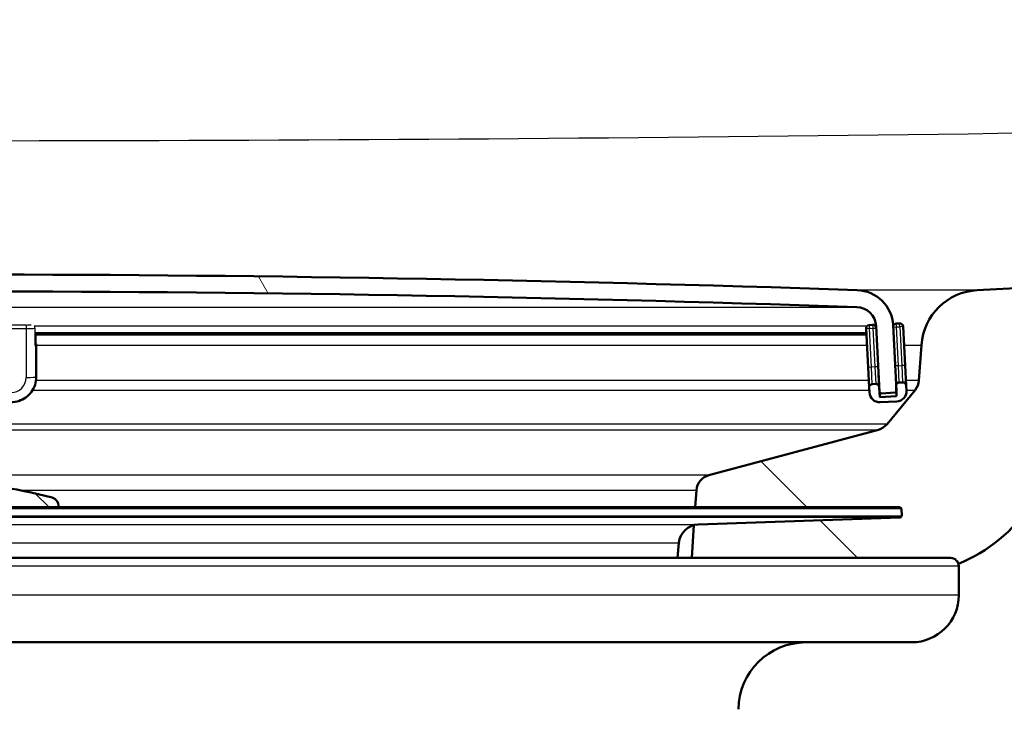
# Model space of a CAD drawing. Header units: millimetres. Extents: x 100 to 2000, y 93 to 2870.
# Tile 26 of 31: x 649 to 708, y 1492 to 1533. Entities that reach past the tile are written whole.
import ezdxf

# ---------------------------------------------------------------- set-up
doc = ezdxf.new("R2010")
doc.units = ezdxf.units.MM
doc.header["$LTSCALE"] = 10
for name, color, linetype, lineweight in [('Dimensions(ISO)', 7, 'Continuous', 25), ('Hatch', 7, 'Continuous', 9), ('Visible Edges(ISO)', 7, 'Continuous', 50), ('Visible Tangent Edges(ISO)', 7, 'Continuous', 25)]:
    doc.layers.add(name, color=color, linetype=linetype, lineweight=lineweight)
doc.styles.add('Text_3.5mm', font='arial.ttf', dxfattribs={"width": 0.8999999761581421})
doc.dimstyles.new('KS-STANDARD', dxfattribs={"dimscale": 10, "dimtxt": 3.5, "dimasz": 2.5, "dimexe": 3.175, "dimexo": 0, "dimgap": 0.7999999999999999, "dimtad": 1, "dimdec": 1, "dimrnd": 1e-08, "dimtxsty": 'Text_3.5mm', "dimcen": 0.09, "dimdle": 10, "dimclrd": 7, "dimclre": 7, "dimclrt": 7, "dimadec": 0, "dimazin": 2, "dimtfac": 0.7142857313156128, "dimtdec": 4, "dimtmove": 0, "dimatfit": 3, "dimfxl": 0, "dimtolj": 1, "dimlwd": 25, "dimlwe": 25, "dimarcsym": 0})
pattern_1 = [(135, (0, 0), (-22.45064030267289, -22.45064030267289), [])]

# ---------------------------------------------------------------- blocks, each defined once
blk = doc.blocks.new('*D7')
at = {"layer": 'Defpoints', "color": 0, "linetype": 'Continuous'}
for p in [(998.0522328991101, 1716.955995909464), (1068.239617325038, 1716.955995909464), (646.4522328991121, 1407.763821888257)]:
    blk.add_point(p, dxfattribs=at)
at = {"layer": 'Dimensions(ISO)', "color": 7, "linetype": 'Continuous', "lineweight": 25}
for p, q in [((998.0522328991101, 1716.955995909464), (1099.989617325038, 1716.955995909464)), ((1068.239617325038, 1432.763821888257), (1068.239617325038, 1691.955995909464)), ((646.4522328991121, 1407.763821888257), (1099.989617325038, 1407.763821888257))]:
    blk.add_line(p, q, dxfattribs=at)
at = {"layer": 'Dimensions(ISO)', "color": 7, "linetype": 'Continuous'}
for points in [[(1064.072950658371, 1691.955995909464), (1072.406283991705, 1691.955995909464), (1068.239617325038, 1716.955995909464)], [(1064.072950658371, 1432.763821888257), (1072.406283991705, 1432.763821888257), (1068.239617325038, 1407.763821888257)]]:
    blk.add_solid(points, dxfattribs=at)
at = {"layer": 'Dimensions(ISO)', "color": 7, "linetype": 'Continuous', "lineweight": 25, "insert": (1042.35762540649, 1523.594074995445), "char_height": 35, "attachment_point": 4, "rotation": 90, "style": 'Text_3.5mm'}
blk.add_mtext('\\A1;309', dxfattribs=at)

msp = doc.modelspace()

# ---------------------------------------------------------------- hatches: boundary and pattern name
at = {"layer": 'Hatch'}
h = msp.add_hatch(dxfattribs=at)
h.set_pattern_fill('ANSI31', color=256, scale=254, angle=90, style=0)
h.set_pattern_definition(pattern_1)
edge = h.paths.add_edge_path()
edge.add_line((520.638919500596, 1690.457910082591), (522.1933663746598, 1685.673814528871))
edge.add_ellipse((427.0877147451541, 1654.772115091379), major_axis=(30.90169943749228, -95.10565162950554), ratio=1, start_angle=86.44194585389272, end_angle=90, ccw=False)
edge.add_ellipse((427.087714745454, 1654.772115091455), major_axis=(24.93989136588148, -96.84008373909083), ratio=1, start_angle=88.81973559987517, end_angle=90.00000000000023, ccw=False)
edge.add_ellipse((427.0877147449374, 1654.772115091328), major_axis=(22.9398838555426, -97.33325088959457), ratio=0.9999999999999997, start_angle=88.78477634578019, end_angle=90.00000000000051, ccw=False)
edge.add_line((524.8855843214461, 1675.642589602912), (531.0174606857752, 1676.179059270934))
edge.add_line((531.0174606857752, 1676.179059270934), (531.5995687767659, 1676.229987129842))
edge.add_line((531.5995687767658, 1676.229987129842), (531.6151775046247, 1676.231352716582))
edge.add_line((531.6151775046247, 1676.231352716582), (528.1720281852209, 1715.586729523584))
edge.add_ellipse((526.6777361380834, 1715.455995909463), major_axis=(-0.1307336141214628, 1.494292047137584), ratio=1, start_angle=270.0000000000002, end_angle=355.0000000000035)
edge.add_line((526.6777361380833, 1716.955995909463), (511.5522328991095, 1716.955995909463))
edge.add_line((511.5522328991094, 1716.955995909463), (511.5522328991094, 1710.955995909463))
edge.add_line((511.5522328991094, 1710.955995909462), (517.0522328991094, 1710.955995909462))
edge.add_ellipse((517.0522328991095, 1709.955995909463), major_axis=(1.00000000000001, -8.898791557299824e-17), ratio=1, start_angle=0, end_angle=90, ccw=False)
edge.add_line((518.0522328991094, 1709.955995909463), (518.0522328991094, 1700.005654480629))
edge.add_line((518.0522328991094, 1700.005654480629), (520.3415333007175, 1691.46186906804))
edge.add_ellipse((539.6600498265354, 1696.638249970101), major_axis=(5.176380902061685, -19.31851652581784), ratio=1, start_angle=269.9999999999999, end_angle=272.9999999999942)
edge = h.paths.add_edge_path()
edge.add_line((584.4522328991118, 1501.263821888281), (599.7819648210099, 1501.263821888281))
edge.add_line((599.78196482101, 1501.263821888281), (599.6461643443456, 1503.205859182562))
edge.add_ellipse((599.3478784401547, 1502.04352294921), major_axis=(1.199268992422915, -0.04187939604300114), ratio=1, start_angle=77.60699785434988, end_angle=90.00000000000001)
edge.add_line((599.3897578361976, 1503.242791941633), (587.4312322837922, 1503.66039285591))
edge.add_ellipse((587.4347222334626, 1503.760331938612), major_axis=(-0.09993908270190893, 0.003489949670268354), ratio=1, start_angle=2.8421709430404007e-13, end_angle=90.0000000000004, ccw=False)
edge.add_line((587.3347831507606, 1503.763821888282), (587.3487429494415, 1504.16357821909))
edge.add_ellipse((587.4486820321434, 1504.160088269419), major_axis=(0.003489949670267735, 0.09993908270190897), ratio=1, start_angle=2.000000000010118, end_angle=90, ccw=False)
edge.add_line((587.4486820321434, 1504.26008826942), (599.5724454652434, 1504.26008826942))
edge.add_line((599.5724454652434, 1504.26008826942), (599.501989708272, 1505.26765253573))
edge.add_ellipse((598.5044256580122, 1505.197896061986), major_axis=(-0.06975647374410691, 0.9975640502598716), ratio=1, start_angle=270, end_angle=340.999999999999)
edge.add_line((598.7632447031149, 1506.163821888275), (588.717730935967, 1508.855509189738))
edge.add_ellipse((588.9765499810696, 1509.821435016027), major_axis=(-0.9659258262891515, 0.2588190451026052), ratio=1, start_angle=54.50000000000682, end_angle=89.99999999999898, ccw=False)
edge.add_line((588.2049253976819, 1509.185356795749), (586.5407812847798, 1511.20412503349))
edge.add_ellipse((587.3124058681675, 1511.840203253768), major_axis=(-0.6360782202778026, 0.7716245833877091), ratio=1, start_angle=54.50000000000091, end_angle=89.99999999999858, ccw=False)
edge.add_line((586.3148418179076, 1511.770446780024), (586.1682365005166, 1513.867000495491))
edge.add_ellipse((582.6767623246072, 1513.622852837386), major_axis=(-0.2441476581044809, 3.491474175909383), ratio=1, start_angle=270, end_angle=352.999999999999)
edge.add_line((582.8599381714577, 1517.118056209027), (558.385295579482, 1518.400717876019))
edge.add_spline(control_points=[(558.385295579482, 1518.400717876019), (556.753096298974, 1518.486257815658), (555.1457968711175, 1518.837998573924), (552.1083217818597, 1520.046018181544), (550.6984658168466, 1520.894215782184), (547.9653481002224, 1523.218303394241), (546.7387298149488, 1524.762140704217), (544.9463120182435, 1528.23309862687), (544.3976489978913, 1530.127034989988), (544.2274144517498, 1532.072824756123)], knot_values=[-2.152596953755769, -2.152596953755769, -2.152596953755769, -2.152596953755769, -1.662265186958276, -1.662265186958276, -1.171933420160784, -1.171933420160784, -0.5859667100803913, -0.5859667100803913, 0, 0, 0, 0], degree=3, periodic=0)
edge.add_line((544.2274144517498, 1532.072824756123), (533.7069153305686, 1652.32267996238))
edge.add_line((533.7069153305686, 1652.32267996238), (533.6778467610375, 1652.320136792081))
edge.add_line((533.6778467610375, 1652.320136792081), (529.0107112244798, 1651.911815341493))
edge.add_line((529.0107112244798, 1651.911815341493), (527.729747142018, 1651.799745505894))
edge.add_line((527.7297471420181, 1651.799745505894), (538.5900464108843, 1527.665956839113))
edge.add_spline(control_points=[(538.5900464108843, 1527.665956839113), (538.7799807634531, 1525.494997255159), (539.3234746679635, 1523.369604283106), (541.0745280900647, 1519.378316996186), (542.2703736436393, 1517.539123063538), (545.494448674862, 1514.005332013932), (547.6087222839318, 1512.442676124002), (552.3172529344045, 1510.215754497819), (554.8664938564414, 1509.57277934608), (557.4672212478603, 1509.436480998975)], knot_values=[-2.870129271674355, -2.870129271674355, -2.870129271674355, -2.870129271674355, -2.216353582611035, -2.216353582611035, -1.562577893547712, -1.562577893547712, -0.7812889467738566, -0.7812889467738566, 0, 0, 0, 0], degree=3, periodic=0)
edge.add_line((557.4672212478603, 1509.436480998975), (571.9681390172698, 1508.676520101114))
edge.add_ellipse((571.4447794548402, 1498.690224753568), major_axis=(9.986295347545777, -0.5233595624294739), ratio=1, start_angle=37.86021752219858, end_angle=90, ccw=False)
edge.add_ellipse((587.8557582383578, 1510.121750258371), major_axis=(5.715762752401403, -8.20548939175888), ratio=1, start_angle=269.9999999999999, end_angle=302.2923472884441)
edge.add_ellipse((584.4522328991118, 1500.763821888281), major_axis=(0.1425082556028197, 0.4792613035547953), ratio=1, start_angle=16.559835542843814, end_angle=89.99999999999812, ccw=False)
edge = h.paths.add_edge_path()
edge.add_ellipse((704.4522328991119, 1500.763821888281), major_axis=(0.5000000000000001, -3.061616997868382e-17), ratio=1, start_angle=16.55983554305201, end_angle=90.00000000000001)
edge.add_line((704.4522328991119, 1501.263821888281), (689.122500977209, 1501.263821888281))
edge.add_line((689.122500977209, 1501.263821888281), (689.2583014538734, 1503.20585918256))
edge.add_ellipse((689.556587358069, 1502.04352294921), major_axis=(1.162336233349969, 0.2982859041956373), ratio=1, start_angle=77.60699785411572, end_angle=90.00000000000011, ccw=False)
edge.add_line((689.514707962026, 1503.242791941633), (701.4732335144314, 1503.66039285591))
edge.add_ellipse((701.4697435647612, 1503.760331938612), major_axis=(0.0034899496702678, -0.09993908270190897), ratio=1, start_angle=0, end_angle=90)
edge.add_line((701.5696826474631, 1503.763821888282), (701.5557228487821, 1504.16357821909))
edge.add_ellipse((701.4557837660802, 1504.160088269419), major_axis=(0.1, -6.123233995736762e-18), ratio=1, start_angle=2.000000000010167, end_angle=90.00000000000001)
edge.add_line((701.4557837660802, 1504.26008826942), (689.3320203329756, 1504.26008826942))
edge.add_line((689.3320203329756, 1504.26008826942), (689.402476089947, 1505.26765253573))
edge.add_ellipse((690.4000401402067, 1505.197896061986), major_axis=(-0.9659258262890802, -0.2588190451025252), ratio=1, start_angle=270.0000000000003, end_angle=341.000000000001, ccw=False)
edge.add_line((690.1412210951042, 1506.163821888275), (700.186734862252, 1508.855509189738))
edge.add_ellipse((699.9279158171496, 1509.821435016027), major_axis=(-0.636078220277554, -0.7716245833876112), ratio=1, start_angle=54.49999999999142, end_angle=89.99999999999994)
edge.add_line((700.6995404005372, 1509.18535679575), (702.3636845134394, 1511.20412503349))
edge.add_ellipse((701.5920599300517, 1511.840203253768), major_axis=(-0.06975647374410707, -0.9975640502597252), ratio=1, start_angle=54.49999999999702, end_angle=90.00000000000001)
edge.add_line((702.5896239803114, 1511.770446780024), (702.7362292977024, 1513.867000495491))
edge.add_ellipse((706.2277034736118, 1513.622852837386), major_axis=(-3.495203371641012, -0.1831758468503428), ratio=1, start_angle=270.0000000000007, end_angle=352.99999999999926, ccw=False)
edge.add_line((706.0445276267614, 1517.118056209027), (898.4893279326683, 1527.203660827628))
edge.add_spline(control_points=[(898.4893279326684, 1527.203660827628), (900.4398734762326, 1527.305884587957), (902.3518041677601, 1527.788115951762), (905.8832021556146, 1529.458307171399), (907.4689073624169, 1530.630299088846), (909.886963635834, 1533.280642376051), (910.783847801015, 1534.660037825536), (912.097137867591, 1537.653503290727), (912.5047582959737, 1539.247548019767), (912.6472090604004, 1540.875767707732)], knot_values=[-2.15259695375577, -2.15259695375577, -2.15259695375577, -2.15259695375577, -1.566630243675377, -1.566630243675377, -0.9806635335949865, -0.9806635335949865, -0.4903317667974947, -0.4903317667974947, 0, 0, 0, 0], degree=3, periodic=0)
edge.add_line((912.6472090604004, 1540.875767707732), (927.932437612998, 1715.586729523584))
edge.add_ellipse((929.4267296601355, 1715.455995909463), major_axis=(-1.499999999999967, 3.56606186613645e-14), ratio=1, start_angle=270, end_angle=355.000000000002, ccw=False)
edge.add_line((929.4267296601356, 1716.955995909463), (944.5522328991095, 1716.955995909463))
edge.add_line((944.5522328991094, 1716.955995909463), (944.5522328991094, 1710.955995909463))
edge.add_line((944.5522328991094, 1710.955995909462), (939.0522328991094, 1710.955995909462))
edge.add_ellipse((939.0522328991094, 1709.955995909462), major_axis=(4.560813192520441e-14, 1.00000000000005), ratio=1, start_angle=4.648708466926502e-12, end_angle=89.99999999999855)
edge.add_line((938.0522328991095, 1709.955995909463), (938.0522328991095, 1700.005654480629))
edge.add_line((938.0522328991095, 1700.005654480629), (935.7629324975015, 1691.46186906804))
edge.add_ellipse((916.4444159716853, 1696.638249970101), major_axis=(6.180339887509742, 19.021130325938), ratio=1, start_angle=270, end_angle=272.9999999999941, ccw=False)
edge.add_line((935.4655462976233, 1690.457910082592), (933.9110994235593, 1685.673814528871))
edge.add_ellipse((1029.016751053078, 1654.772115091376), major_axis=(8.715574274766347, 99.61946980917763), ratio=1, start_angle=77.00000000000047, end_angle=90)
edge.add_line((929.3972812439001, 1663.487689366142), (918.284577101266, 1536.468899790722))
edge.add_spline(control_points=[(918.284577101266, 1536.468899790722), (918.0575977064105, 1533.874513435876), (917.3260470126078, 1531.349264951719), (914.9361566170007, 1526.721321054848), (913.3006655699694, 1524.662871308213), (909.6565086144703, 1521.564087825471), (907.7767006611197, 1520.433157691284), (903.7267338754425, 1518.822464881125), (901.5836679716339, 1518.353477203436), (899.4074022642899, 1518.239423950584)], knot_values=[-2.870129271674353, -2.870129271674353, -2.870129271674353, -2.870129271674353, -2.088840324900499, -2.088840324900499, -1.307551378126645, -1.307551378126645, -0.6537756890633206, -0.6537756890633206, 0, 0, 0, 0], degree=3, periodic=0)
edge.add_line((899.40740226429, 1518.239423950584), (716.9363267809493, 1508.676520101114))
edge.add_ellipse((717.4596863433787, 1498.690224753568), major_axis=(5.715762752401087, 8.205489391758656), ratio=1, start_angle=37.86021752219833, end_angle=90.00000000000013)
edge.add_ellipse((701.0487075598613, 1510.12175025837), major_axis=(9.21542011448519, 3.882786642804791), ratio=1, start_angle=270, end_angle=302.29234728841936, ccw=False)
h = msp.add_hatch(dxfattribs=at)
h.set_pattern_fill('ANSI31', color=256, scale=254, angle=75.00000000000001, style=0)
h.set_pattern_definition([(120, (0, 0), (-27.49630657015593, -15.875), [])])
edge = h.paths.add_edge_path()
edge.add_ellipse((587.7431341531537, 1511.147358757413), major_axis=(-0.005233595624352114, -0.09986295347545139), ratio=1, start_angle=269.9999999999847, end_angle=296.5890493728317)
edge.add_ellipse((587.7431341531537, 1511.147358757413), major_axis=(0.04001738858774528, -0.0916439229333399), ratio=1, start_angle=269.9999999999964, end_angle=333.4109506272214)
edge.add_line((587.7379005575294, 1511.047495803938), (588.536804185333, 1511.005627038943))
edge.add_ellipse((588.5420377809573, 1511.10548999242), major_axis=(0.09986295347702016, -0.005233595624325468), ratio=1, start_angle=269.9999999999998, end_angle=272.9999999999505)
edge.add_ellipse((588.5420377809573, 1511.105489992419), major_axis=(0.09999999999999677, 8.875660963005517e-15), ratio=1, start_angle=269.9999999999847, end_angle=356.9999999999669)
edge.add_line((588.6419007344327, 1511.100256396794), (588.845341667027, 1514.982140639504))
edge.add_ellipse((590.0436971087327, 1514.919337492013), major_axis=(0.06280314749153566, 1.198355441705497), ratio=1, start_angle=4.955554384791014, end_angle=89.99999999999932, ccw=False)
edge.add_ellipse((644.452232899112, -78.57706722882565), major_axis=(1594.695705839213, 54.4494848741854), ratio=1, start_angle=86.0888912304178, end_angle=90, ccw=False)
edge.add_ellipse((698.8607686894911, 1514.919337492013), major_axis=(1.199301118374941, -0.04094908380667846), ratio=1, start_angle=4.9555543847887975, end_angle=89.99999999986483, ccw=False)
edge.add_line((700.0591241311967, 1514.982140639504), (700.2625650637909, 1511.100256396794))
edge.add_ellipse((700.3624280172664, 1511.105489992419), major_axis=(0.005233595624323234, -0.0998629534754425), ratio=1, start_angle=270.0000000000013, end_angle=356.9999999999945)
edge.add_ellipse((700.3624280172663, 1511.105489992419), major_axis=(0.1000000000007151, 2.663922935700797e-14), ratio=1, start_angle=270.0000000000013, end_angle=272.9999999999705)
edge.add_line((700.3676616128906, 1511.005627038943), (701.1665652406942, 1511.047495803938))
edge.add_ellipse((701.16133164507, 1511.147358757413), major_axis=(0.09986295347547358, 0.005233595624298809), ratio=1, start_angle=269.9999999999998, end_angle=332.7180519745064)
edge.add_ellipse((701.16133164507, 1511.147358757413), major_axis=(0.04112271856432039, 0.09115328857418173), ratio=1, start_angle=270.000000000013, end_angle=297.2819480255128)
edge.add_line((701.2611945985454, 1511.152592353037), (701.2430751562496, 1511.498331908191))
edge.add_line((701.2430751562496, 1511.498331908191), (701.0577536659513, 1515.034476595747))
edge.add_ellipse((698.8607686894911, 1514.919337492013), major_axis=(-0.1151391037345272, 2.196984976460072), ratio=1, start_angle=269.9999999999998, end_angle=355.044445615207)
edge.add_ellipse((644.452232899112, -78.57706722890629), major_axis=(-1595.695123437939, 54.48360911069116), ratio=1, start_angle=270, end_angle=273.9111087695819)
edge.add_ellipse((590.0436971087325, 1514.919337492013), major_axis=(-2.198718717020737, -0.07507332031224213), ratio=1, start_angle=269.9999999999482, end_angle=355.044445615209)
edge.add_line((587.8467121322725, 1515.034476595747), (587.661854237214, 1511.50717783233))
edge.add_line((587.661854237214, 1511.50717783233), (587.6432711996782, 1511.152592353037))
h = msp.add_hatch(dxfattribs=at)
h.set_pattern_fill('ANSI31', color=256, scale=254, angle=-15, style=0)
h.set_pattern_definition([(30, (0, 0), (-15.875, 27.49630657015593), [])])
edge = h.paths.add_edge_path()
edge.add_ellipse((700.0370533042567, 1511.369265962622), major_axis=(-0.01046719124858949, 0.1997259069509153), ratio=1, start_angle=269.9999999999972, end_angle=359.9999999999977)
edge.add_line((700.0265861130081, 1511.568991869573), (699.8268602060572, 1511.558524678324))
edge.add_ellipse((699.8373273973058, 1511.358798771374), major_axis=(-0.1997259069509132, -0.01046719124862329), ratio=1, start_angle=269.9999999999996, end_angle=359.9999999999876)
edge.add_line((699.6376014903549, 1511.348331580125), (699.6533022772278, 1511.048742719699))
edge.add_ellipse((700.2524799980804, 1511.080144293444), major_axis=(0.03140157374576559, -0.5991777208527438), ratio=1, start_angle=270.0000000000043, end_angle=360.0000000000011)
edge.add_line((700.2838815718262, 1510.480966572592), (701.2825111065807, 1510.533302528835))
edge.add_ellipse((701.251109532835, 1511.132480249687), major_axis=(0.5991777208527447, 0.0314015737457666), ratio=1, start_angle=269.9999999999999, end_angle=360.0000000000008)
edge.add_line((701.8502872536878, 1511.163881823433), (701.8345864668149, 1511.463470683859))
edge.add_ellipse((701.634860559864, 1511.453003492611), major_axis=(-0.01046719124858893, 0.1997259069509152), ratio=1, start_angle=270.0000000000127, end_angle=359.9999999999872)
edge.add_line((701.6243933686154, 1511.652729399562), (701.4246674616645, 1511.642262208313))
edge.add_ellipse((701.4351346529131, 1511.442536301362), major_axis=(-0.1997259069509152, -0.01046719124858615), ratio=1, start_angle=269.9999999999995, end_angle=340.8007799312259)
edge.add_ellipse((701.4351346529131, 1511.442536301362), major_axis=(-0.05579560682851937, -0.1920594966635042), ratio=1, start_angle=270.0000000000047, end_angle=289.1992200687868)
edge.add_line((701.2354087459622, 1511.432069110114), (701.2524849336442, 1511.106236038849))
edge.add_line((701.2524849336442, 1511.106236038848), (701.2668103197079, 1510.832891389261))
edge.add_line((701.266810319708, 1510.832891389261), (700.2681807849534, 1510.780555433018))
edge.add_line((700.2681807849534, 1510.780555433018), (700.2367792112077, 1511.379733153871))
h = msp.add_hatch(dxfattribs=at)
h.set_pattern_fill('ANSI31', color=256, scale=254, angle=90, style=0)
h.set_pattern_definition(pattern_1)
edge = h.paths.add_edge_path()
edge.add_line((651.6022328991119, 1504.26008826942), (651.6022328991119, 1504.34795725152))
edge.add_ellipse((651.1022328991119, 1504.34795725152), major_axis=(5.768512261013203e-14, 0.5000000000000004), ratio=1, start_angle=269.9999999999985, end_angle=344.8833943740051)
edge.add_ellipse((644.4522328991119, 1479.730331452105), major_axis=(-25.10032434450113, 6.780392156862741), ratio=1, start_angle=270, end_angle=300.2332112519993)
edge.add_ellipse((637.8022328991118, 1504.34795725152), major_axis=(-0.4826985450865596, -0.1303921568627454), ratio=1, start_angle=269.9999999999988, end_angle=344.8833943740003)
edge.add_line((637.3022328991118, 1504.34795725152), (637.3022328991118, 1504.260088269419))
edge.add_line((637.3022328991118, 1504.26008826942), (651.6022328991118, 1504.26008826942))

# ---------------------------------------------------------------- linework, layer by layer
at = {"layer": 'Visible Edges(ISO)'}
for p, q in [((898.4893279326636, 1527.203660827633), (706.044527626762, 1517.118056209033)), ((699.4544256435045, 1514.843534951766), (699.5747983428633, 1512.54668702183)), ((699.8434102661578, 1515.064195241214), (699.6436843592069, 1515.053728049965)), ((700.0591241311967, 1514.982140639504), (700.2625650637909, 1511.100256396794)), ((701.2611945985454, 1511.152592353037), (701.0577536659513, 1515.034476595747)), ((701.4412175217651, 1515.147932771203), (701.2414916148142, 1515.137465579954)), ((701.7717833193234, 1512.661826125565), (701.6514106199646, 1514.958674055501)), ((650.2292855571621, 1514.500875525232), (650.2292855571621, 1513.865839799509)), ((650.2292855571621, 1514.50069336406), (699.4723932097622, 1514.50069336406)), ((650.2828753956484, 1513.876306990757), (650.2828753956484, 1513.928642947)), ((650.2828753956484, 1511.978910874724), (650.2828753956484, 1513.876306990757)), ((702.7362292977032, 1513.867000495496), (702.5896239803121, 1511.770446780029)), ((699.5747983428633, 1512.54668702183), (699.6376014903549, 1511.348331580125)), ((701.8345864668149, 1511.463470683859), (701.7717833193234, 1512.661826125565)), ((700.2367792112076, 1511.379733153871), (700.1972627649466, 1512.133751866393)), ((699.6376014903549, 1511.348331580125), (699.6533022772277, 1511.048742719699)), ((700.0265861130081, 1511.568991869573), (699.8268602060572, 1511.558524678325)), ((700.2681807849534, 1510.780555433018), (700.2367792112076, 1511.379733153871)), ((701.2354087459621, 1511.432069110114), (701.2668103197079, 1510.832891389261)), ((701.6243933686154, 1511.652729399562), (701.4246674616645, 1511.642262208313)), ((701.8502872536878, 1511.163881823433), (701.8345864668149, 1511.463470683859)), ((700.2563924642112, 1511.005489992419), (700.3624280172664, 1511.005489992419)), ((701.2668103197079, 1510.832891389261), (700.2681807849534, 1510.780555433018)), ((700.3676616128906, 1511.005627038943), (701.1665652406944, 1511.047495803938)), ((702.36368451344, 1511.204125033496), (700.699540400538, 1509.185356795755)), ((700.2838815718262, 1510.480966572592), (701.2825111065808, 1510.533302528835)), ((700.1867348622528, 1508.855509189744), (690.1412210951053, 1506.163821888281)), ((689.402476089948, 1505.267652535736), (689.3320203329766, 1504.260088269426)), ((701.4557837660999, 1504.26008826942), (587.4486820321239, 1504.26008826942)), ((651.6022328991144, 1504.260088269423), (651.6022328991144, 1504.347957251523)), ((701.5557228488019, 1504.16357821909), (701.5696826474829, 1503.763821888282)), ((689.2583014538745, 1503.205859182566), (689.1225009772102, 1501.263821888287)), ((689.5147079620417, 1503.242791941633), (701.4732335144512, 1503.66039285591)), ((688.2837885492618, 1501.26382188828), (688.3611537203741, 1502.148109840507)), ((584.4522328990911, 1501.263821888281), (704.4522328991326, 1501.263821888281)), ((704.9522328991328, 1499.06382188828), (704.9522328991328, 1500.763821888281)), ((702.1522328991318, 1496.263821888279), (635.473161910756, 1496.263821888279))]:
    msp.add_line(p, q, dxfattribs=at)
for centre, radius, start, end in [((644.452232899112, -78.57706722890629), 1596.625000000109, 88.04444561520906, 91.95555438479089), ((698.8607686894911, 1514.919337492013), 2.200000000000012, 3.000000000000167, 88.0444456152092), ((706.2277034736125, 1513.622852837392), 3.499999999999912, 93.00000000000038, 176.0000000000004), ((644.452232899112, -78.57706722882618), 1595.625000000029, 88.04444561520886, 91.95555438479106), ((698.8607686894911, 1514.919337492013), 1.199999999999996, 3.000000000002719, 88.04444561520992), ((699.6541515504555, 1514.854002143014), 0.2, 93.00000000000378, 182.9999999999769), ((699.8538774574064, 1514.864469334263), 0.2000000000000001, 10.70774529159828, 93.00000000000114), ((701.2519588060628, 1514.937739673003), 0.2, 93.00000000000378, 163.8007799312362), ((701.4516847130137, 1514.948206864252), 0.2, 2.999999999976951, 92.99999999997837), ((699.8373273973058, 1511.358798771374), 0.2000000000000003, 93.00000000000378, 183.0000000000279), ((700.0370533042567, 1511.369265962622), 0.2000000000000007, 2.999999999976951, 92.99999999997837), ((701.4351346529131, 1511.442536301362), 0.2000000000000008, 93.00000000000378, 182.9999999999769), ((701.6348605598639, 1511.453003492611), 0.2000000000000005, 2.999999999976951, 92.99999999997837), ((701.5920599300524, 1511.840203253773), 0.999999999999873, 320.4999999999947, 355.9999999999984), ((700.2524799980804, 1511.080144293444), 0.6, 182.9999999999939, 272.9999999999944), ((700.3624280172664, 1511.105489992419), 0.09999999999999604, 182.9999999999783, 272.9999999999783), ((701.16133164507, 1511.147358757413), 0.09999999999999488, 272.9999999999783, 2.999999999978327), ((701.251109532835, 1511.132480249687), 0.5999999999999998, 273.0000000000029, 2.999999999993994), ((699.9279158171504, 1509.821435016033), 0.9999999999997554, 284.9999999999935, 320.5000000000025), ((690.4000401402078, 1505.197896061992), 0.999999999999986, 104.9999999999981, 175.9999999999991), ((644.4522328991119, 1479.7303314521), 26.00000000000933, 74.88339437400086, 105.1166056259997), ((651.1022328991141, 1504.347957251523), 0.5000000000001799, 0, 74.88339437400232), ((701.4557837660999, 1504.160088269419), 0.100000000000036, 1.999999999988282, 90), ((701.0487075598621, 1510.121750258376), 9.999999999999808, 292.8474351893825, 325.1397824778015), ((701.469743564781, 1503.760331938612), 0.1000000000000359, 271.9999999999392, 1.999999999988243), ((689.5565873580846, 1502.04352294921), 1.200000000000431, 91.9999999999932, 174.9999999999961), ((704.4522328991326, 1500.763821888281), 0.5000000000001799, 0, 90), ((702.1522328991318, 1499.06382188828), 2.800000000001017, 270, 0), ((695.895755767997, 1492.263821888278), 4.000000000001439, 89.99999999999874, 179.4999999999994)]:
    msp.add_arc(centre, radius, start, end, dxfattribs=at)
for centre, major_axis, ratio, start_param, end_param in [((649.6828753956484, 1513.876306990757), (0.5999999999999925, -3.117081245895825e-16), 0.05233595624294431, 5.759586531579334, 6.283185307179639), ((650.0292855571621, 1513.865839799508), (0.2000000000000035, -3.024047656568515e-16), 0.05233595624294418, 5.759586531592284, 6.283185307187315), ((649.6828753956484, 1513.928642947), (0.600000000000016, -2.538323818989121e-16), 0.05233595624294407, 0, 0.4258604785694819)]:
    msp.add_ellipse(centre, major_axis=major_axis, ratio=ratio, start_param=start_param, end_param=end_param, dxfattribs=at)
msp.add_open_spline([(650.2828753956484, 1511.978910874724), (650.2828753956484, 1511.821874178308), (650.2579713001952, 1511.664863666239), (650.1607994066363, 1511.366209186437), (650.0885486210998, 1511.224614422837), (649.9037928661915, 1510.970668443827), (649.7913192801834, 1510.858357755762), (649.5371541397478, 1510.673949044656), (649.3955041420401, 1510.601879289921), (649.096837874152, 1510.50496973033), (648.9398689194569, 1510.480144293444), (648.7828753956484, 1510.480144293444)], degree=3, knots=[0, 0, 0, 0, 0.3141592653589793, 0.3141592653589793, 0.6283185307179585, 0.6283185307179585, 0.9424777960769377, 0.9424777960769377, 1.256637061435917, 1.256637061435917, 1.570796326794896, 1.570796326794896, 1.570796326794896, 1.570796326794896], dxfattribs=at)
at = {"layer": 'Visible Tangent Edges(ISO)'}
for p, q in [((706.044527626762, 1517.118056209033), (698.9358420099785, 1517.118056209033)), ((590.002748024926, 1516.118638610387), (698.9017177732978, 1516.118638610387)), ((649.6828753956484, 1515.053728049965), (645.6522328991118, 1515.053728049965)), ((645.6522328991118, 1514.843534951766), (649.6828753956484, 1514.843534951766)), ((649.6828753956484, 1515.053728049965), (649.6828753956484, 1514.843534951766)), ((649.6828753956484, 1514.843534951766), (649.6828753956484, 1511.947509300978)), ((699.5005920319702, 1514.982140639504), (650.1644079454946, 1514.982140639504)), ((650.202490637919, 1514.859235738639), (650.202490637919, 1513.860606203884)), ((699.6541515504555, 1514.854002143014), (699.4544256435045, 1514.843534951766)), ((699.6436843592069, 1515.053728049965), (699.6541515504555, 1514.854002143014)), ((699.6541515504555, 1514.854002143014), (699.8538774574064, 1514.864469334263)), ((699.7745242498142, 1512.557154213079), (699.6541515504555, 1514.854002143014)), ((699.8434102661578, 1515.064195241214), (699.8538774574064, 1514.864469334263)), ((699.8538774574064, 1514.864469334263), (700.0522877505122, 1514.874867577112)), ((699.8538774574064, 1514.864469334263), (699.9742501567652, 1512.567621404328)), ((700.0591241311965, 1514.982140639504), (700.0155977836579, 1514.982140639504)), ((701.0633414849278, 1514.927854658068), (701.2519588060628, 1514.937739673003)), ((701.2519588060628, 1514.937739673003), (701.2414916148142, 1515.137465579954)), ((701.2519588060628, 1514.937739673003), (701.4516847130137, 1514.948206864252)), ((701.3723315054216, 1512.640891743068), (701.2519588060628, 1514.937739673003)), ((701.4516847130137, 1514.948206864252), (701.4412175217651, 1515.147932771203)), ((701.6514106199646, 1514.9586740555), (701.4516847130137, 1514.948206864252)), ((701.4516847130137, 1514.948206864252), (701.5720574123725, 1512.651358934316)), ((699.4674267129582, 1514.595459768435), (650.2092856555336, 1514.595459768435)), ((650.2828753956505, 1513.867000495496), (699.5056036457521, 1513.867000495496)), ((701.7086228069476, 1513.867000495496), (702.7362292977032, 1513.867000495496)), ((699.7745242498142, 1512.557154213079), (699.5747983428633, 1512.546687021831)), ((699.9742501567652, 1512.567621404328), (699.7745242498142, 1512.557154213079)), ((699.8268602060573, 1511.558524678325), (699.7745242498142, 1512.557154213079)), ((700.1726831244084, 1512.578020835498), (699.9742501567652, 1512.567621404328)), ((699.9742501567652, 1512.567621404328), (700.0265861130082, 1511.568991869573)), ((701.3723315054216, 1512.640891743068), (701.1837141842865, 1512.631006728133)), ((701.3723315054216, 1512.640891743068), (701.5720574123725, 1512.651358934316)), ((701.4246674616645, 1511.642262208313), (701.3723315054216, 1512.640891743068)), ((701.7717833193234, 1512.661826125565), (701.5720574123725, 1512.651358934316)), ((701.5720574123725, 1512.651358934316), (701.6243933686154, 1511.652729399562)), ((699.6154793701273, 1511.770446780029), (650.2682949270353, 1511.770446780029)), ((702.5896239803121, 1511.770446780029), (701.8184985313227, 1511.770446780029)), ((650.0668997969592, 1511.204125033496), (699.6451590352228, 1511.204125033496)), ((700.2625650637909, 1511.100256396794), (700.2514259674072, 1511.100256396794)), ((701.8481781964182, 1511.204125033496), (702.36368451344, 1511.204125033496)), ((700.699540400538, 1509.185356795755), (588.2049253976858, 1509.185356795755)), ((588.717730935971, 1508.855509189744), (700.1867348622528, 1508.855509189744)), ((690.1412210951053, 1506.163821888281), (598.7632447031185, 1506.163821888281)), ((649.3353908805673, 1505.267652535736), (689.402476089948, 1505.267652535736)), ((587.3347831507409, 1503.763821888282), (701.5696826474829, 1503.763821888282)), ((701.5557228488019, 1504.16357821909), (587.3487429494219, 1504.16357821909)), ((701.4732335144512, 1503.66039285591), (587.4312322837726, 1503.66039285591)), ((599.3897578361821, 1503.242791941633), (689.5147079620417, 1503.242791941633)), ((600.5433120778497, 1502.148109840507), (688.3611537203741, 1502.148109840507)), ((704.9522328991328, 1500.763821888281), (583.952232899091, 1500.763821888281)), ((704.9522328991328, 1499.06382188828), (584.4105333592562, 1499.06382188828))]:
    msp.add_line(p, q, dxfattribs=at)
for centre, major_axis, ratio, start_param, end_param in [((649.6828753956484, 1515.074662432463), (-0.3999999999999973, 2.829767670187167e-15), 0.0523359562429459, 1.570796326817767, 2.411890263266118), ((649.6828753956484, 1514.874936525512), (0.6000000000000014, -4.354740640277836e-16), 0.05233595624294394, 4.71238898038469, 5.759586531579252), ((650.0292855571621, 1514.864469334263), (-0.01805567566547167, 0.1991833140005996), 0.8648385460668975, 4.6079547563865, 5.188002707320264), ((650.0292855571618, 1514.864469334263), (-0.2000000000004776, 1.159418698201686e-15), 0.0523359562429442, 2.617993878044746, 2.690171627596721), ((648.7828753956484, 1511.947509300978), (0.9000000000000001, -1.031312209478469e-16), 0.9986295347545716, 4.71238898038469, 6.283185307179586), ((649.6828753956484, 1511.978910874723), (0.6000000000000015, -6.686011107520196e-16), 0.05233595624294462, 4.71238898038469, 6.283185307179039)]:
    msp.add_ellipse(centre, major_axis=major_axis, ratio=ratio, start_param=start_param, end_param=end_param, dxfattribs=at)
msp.add_open_spline([(563.1646915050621, 1526.691771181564), (580.4152262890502, 1526.390476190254), (597.6727749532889, 1526.175118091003), (652.8176412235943, 1525.807294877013), (690.7146188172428, 1526.06040114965), (783.6834300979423, 1527.734252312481), (838.7116206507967, 1529.565139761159), (893.69160599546, 1531.684577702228)], degree=3, knots=[0, 0, 0, 0, 5.161170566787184, 5.161170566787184, 16.48880888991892, 16.48880888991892, 32.97761777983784, 32.97761777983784, 32.97761777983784, 32.97761777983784], dxfattribs=at)

# ---------------------------------------------------------------- dimensions: what is measured, and where the dimension line sits
at = {"layer": 'Dimensions(ISO)', "color": 7, "linetype": 'Continuous', "lineweight": 25}
dim = msp.add_linear_dim(base=(1068.239617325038, 1716.955995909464), p1=(646.4522328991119, 1407.763821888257), p2=(998.0522328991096, 1716.955995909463), angle=90, dimstyle='KS-STANDARD', override={"dimgap": 0.7999999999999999, "dimdec": 0, "dimtol": 0, "dimlim": 0, "dimtp": 0, "dimtm": -0, "dimtdec": 4, "dimtofl": 0, "dimatfit": 1}, dxfattribs=at)
dim.commit()
dim.dimension.update_dxf_attribs({"geometry": '*D7', "text_midpoint": (1068.239617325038, 1558.413821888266), "dimtype": 160})

doc.saveas('drawing.dxf')
